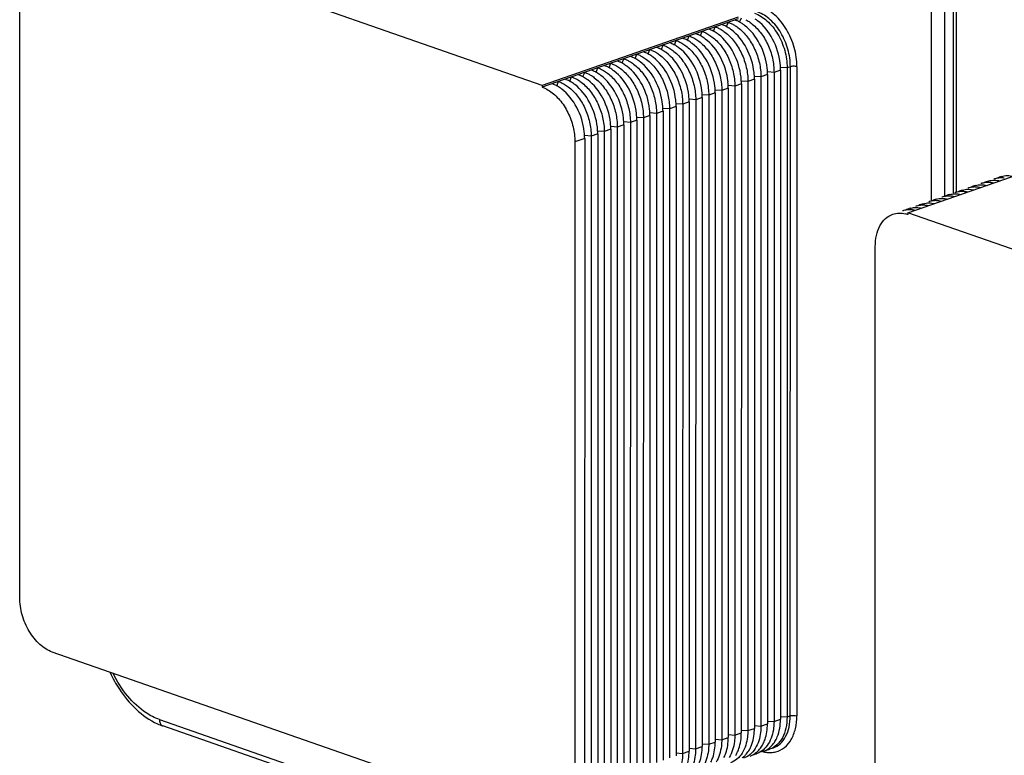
# Model space of a CAD drawing. Header units: millimetres. Extents: x -153 to 753, y 50 to 636.
# Tile 10 of 30: x 409 to 515, y 139 to 219. Entities that reach past the tile are written whole.
import ezdxf

# ---------------------------------------------------------------- set-up
doc = ezdxf.new("R2010")
doc.units = ezdxf.units.MM
doc.header["$LTSCALE"] = 23.1
doc.layers.get('0').update_dxf_attribs({"linetype": 'CONTINUOUS'})

msp = doc.modelspace()

# ---------------------------------------------------------------- linework, layer by layer
at = {"color": 7, "linetype": 'CONTINUOUS'}
for p, q in [((465.41, 211.38), (412.38, 229.88)), ((408.84, 155.94), (408.84, 226.24)), ((509.95, 199.72), (509.95, 223.66)), ((486.63, 218.78), (465.41, 211.38)), ((486.63, 218.59), (465.41, 211.19)), ((491.93, 213.29), (491.92, 142.99)), ((489.1, 212.3), (489.09, 142.01)), ((489.81, 212.55), (489.8, 142.25)), ((490.51, 212.79), (490.51, 142.5)), ((491.22, 213.04), (491.21, 142.75)), ((465.41, 211.38), (465.41, 211.19)), ((486.27, 211.31), (486.26, 141.02)), ((486.98, 211.56), (486.97, 141.27)), ((487.69, 211.81), (487.68, 141.51)), ((488.39, 212.05), (488.39, 141.76)), ((482.74, 210.08), (482.73, 139.79)), ((483.44, 210.33), (483.44, 140.03)), ((484.15, 210.57), (484.14, 140.28)), ((484.86, 210.82), (484.85, 140.53)), ((485.56, 211.07), (485.56, 140.77)), ((479.91, 209.1), (479.9, 138.8)), ((480.62, 209.34), (480.61, 139.05)), ((481.32, 209.59), (481.31, 139.29)), ((482.03, 209.83), (482.02, 139.54)), ((477.08, 208.11), (477.07, 137.82)), ((477.79, 208.36), (477.78, 138.06)), ((478.49, 208.6), (478.49, 138.31)), ((479.2, 208.85), (479.19, 138.56)), ((473.54, 206.88), (473.54, 136.58)), ((474.25, 207.12), (474.24, 136.83)), ((474.96, 207.37), (474.95, 137.08)), ((475.67, 207.62), (475.66, 137.32)), ((476.37, 207.86), (476.36, 137.57)), ((470.72, 205.89), (470.71, 135.6)), ((471.42, 206.14), (471.42, 135.84)), ((472.13, 206.38), (472.12, 136.09)), ((472.84, 206.63), (472.83, 136.34)), ((468.95, 205.27), (468.94, 134.98)), ((470.01, 205.64), (470, 135.35)), ((505.01, 197.58), (526.22, 204.97)), ((505.01, 197.58), (505.01, 197.39)), ((558.04, 179.09), (505.01, 197.58)), ((501.48, 123.64), (501.48, 193.94)), ((465.4, 131.53), (412.37, 150.02)), ((501.56, 115.09), (424.34, 142.02)), ((489.32, 139.26), (489.14, 139.19))]:
    msp.add_line(p, q, dxfattribs=at)
at = {"color": 9, "linetype": 'CONTINUOUS'}
for p, q in [((507.55, 198.86), (507.55, 224.36)), ((508.97, 224.36), (508.97, 199.35)), ((510.25, 223.41), (510.25, 199.82)), ((486.79, 218.25), (486.98, 218.71)), ((483.97, 217.27), (484.15, 217.73)), ((485.38, 217.76), (485.57, 218.22)), ((481.14, 216.28), (481.32, 216.74)), ((482.55, 216.78), (482.74, 217.23)), ((478.31, 215.3), (478.49, 215.75)), ((479.72, 215.79), (479.91, 216.25)), ((475.48, 214.31), (475.67, 214.77)), ((476.89, 214.8), (477.08, 215.26)), ((471.24, 212.83), (471.42, 213.29)), ((472.65, 213.32), (472.84, 213.78)), ((474.07, 213.82), (474.25, 214.28)), ((491.93, 213.29), (491.25, 213.34)), ((492.28, 213.41), (491.93, 213.29)), ((492.27, 143.12), (492.28, 213.41)), ((492.99, 213.41), (492.98, 143.12)), ((468.41, 211.85), (468.59, 212.3)), ((469.82, 212.34), (470.01, 212.8)), ((489.1, 212.3), (488.42, 212.35)), ((489.81, 212.55), (489.1, 212.3)), ((490.51, 212.79), (489.83, 212.85)), ((491.22, 213.04), (490.51, 212.79)), ((467, 211.35), (467.18, 211.81)), ((486.27, 211.31), (485.59, 211.37)), ((486.98, 211.56), (486.27, 211.31)), ((487.69, 211.81), (487, 211.86)), ((488.39, 212.05), (487.69, 211.81)), ((482.74, 210.08), (482.03, 209.83)), ((483.44, 210.33), (482.76, 210.38)), ((484.15, 210.57), (483.44, 210.33)), ((484.86, 210.82), (484.18, 210.88)), ((485.56, 211.07), (484.86, 210.82)), ((479.91, 209.1), (479.2, 208.85)), ((480.62, 209.34), (479.93, 209.4)), ((481.32, 209.59), (480.62, 209.34)), ((482.03, 209.83), (481.35, 209.89)), ((476.37, 207.86), (475.69, 207.92)), ((477.08, 208.11), (476.37, 207.86)), ((477.79, 208.36), (477.1, 208.41)), ((478.49, 208.6), (477.79, 208.36)), ((479.2, 208.85), (478.52, 208.9)), ((473.54, 206.88), (472.86, 206.93)), ((474.25, 207.12), (473.54, 206.88)), ((474.96, 207.37), (474.28, 207.43)), ((475.67, 207.62), (474.96, 207.37)), ((470.72, 205.89), (470.03, 205.95)), ((471.42, 206.14), (470.72, 205.89)), ((472.13, 206.38), (471.45, 206.44)), ((472.84, 206.63), (472.13, 206.38)), ((470.01, 205.64), (468.95, 205.27)), ((491.24, 143.05), (491.92, 142.99)), ((491.92, 142.99), (492.27, 143.12)), ((423.97, 142.72), (501.18, 115.79)), ((488.41, 142.06), (489.09, 142.01)), ((489.09, 142.01), (489.8, 142.25)), ((489.82, 142.55), (490.51, 142.5)), ((490.51, 142.5), (491.21, 142.75)), ((484.85, 140.53), (485.56, 140.77)), ((485.58, 141.08), (486.26, 141.02)), ((486.26, 141.02), (486.97, 141.27)), ((487, 141.57), (487.68, 141.51)), ((487.68, 141.51), (488.39, 141.76)), ((482.02, 139.54), (482.73, 139.79)), ((482.75, 140.09), (483.44, 140.03)), ((483.44, 140.03), (484.14, 140.28)), ((484.17, 140.58), (484.85, 140.53)), ((479.92, 139.1), (480.61, 139.05)), ((480.61, 139.05), (481.31, 139.29)), ((481.34, 139.6), (482.02, 139.54))]:
    msp.add_line(p, q, dxfattribs=at)
at = {"color": 7, "linetype": 'CONTINUOUS'}
for centre, radius, start, end in [((486.07, 214.88), 4.4, 52.8244, 56.8886), ((483.76, 214.84), 3.32, 65.8301, 70.7335), ((483.64, 214.57), 3.62, 62.0531, 65.8423), ((484.27, 214.66), 3.79, 61.2499, 62.076), ((485.19, 215.37), 3.28, 67.0366, 70.7506), ((485.13, 215.22), 3.44, 65.887, 67.0561), ((485.06, 215.06), 3.62, 62.0528, 65.8637), ((484.89, 214.74), 3.98, 56.8733, 62.0282), ((484.66, 214.39), 4.4, 52.8244, 56.8886), ((479.52, 213.36), 3.32, 65.8301, 70.7335), ((480.93, 213.85), 3.32, 65.8301, 70.7335), ((480.81, 213.58), 3.62, 62.0531, 65.8423), ((482.35, 214.34), 3.32, 65.8301, 70.7335), ((482.23, 214.07), 3.62, 62.0531, 65.8423), ((476.69, 212.37), 3.32, 65.8301, 70.7335), ((476.57, 212.1), 3.62, 62.0531, 65.8423), ((478.11, 212.87), 3.32, 65.8301, 70.7335), ((477.98, 212.59), 3.62, 62.0531, 65.8423), ((479.4, 213.09), 3.62, 62.0531, 65.8423), ((473.86, 211.39), 3.32, 65.8301, 70.7335), ((473.74, 211.12), 3.62, 62.0531, 65.8423), ((475.28, 211.88), 3.32, 65.8301, 70.7335), ((475.16, 211.61), 3.62, 62.0531, 65.8423), ((471.03, 210.4), 3.32, 65.8301, 70.7335), ((470.91, 210.13), 3.62, 62.0531, 65.8423), ((472.45, 210.89), 3.32, 65.8301, 70.7335), ((472.33, 210.62), 3.62, 62.0531, 65.8423), ((483.31, 212.54), 6.5, 0.0224, 6.3136), ((484.72, 213.04), 6.5, 0.0224, 6.3136), ((468.21, 209.41), 3.32, 65.8301, 70.7335), ((468.09, 209.14), 3.62, 62.0531, 65.8423), ((469.62, 209.91), 3.32, 65.8301, 70.7335), ((469.5, 209.64), 3.62, 62.0531, 65.8423), ((480.48, 211.56), 6.5, 0.0224, 6.3136), ((481.89, 212.05), 6.5, 0.0224, 6.3136), ((465.38, 208.43), 3.32, 65.8301, 70.7335), ((465.26, 208.16), 3.62, 62.0531, 65.8423), ((466.79, 208.92), 3.32, 65.8301, 70.7335), ((466.67, 208.65), 3.62, 62.0531, 65.8423), ((477.65, 210.57), 6.5, 0.0224, 6.3136), ((479.06, 211.06), 6.5, 0.0224, 6.3136), ((474.82, 209.59), 6.5, 0.0224, 6.3136), ((476.24, 210.08), 6.5, 0.0224, 6.3136), ((471.99, 208.6), 6.5, 0.0224, 6.3136), ((473.41, 209.09), 6.5, 0.0224, 6.3136), ((469.16, 207.61), 6.5, 0.0224, 6.3136), ((470.58, 208.11), 6.5, 0.0224, 6.3136), ((464.92, 206.14), 6.5, 0.0224, 6.3136), ((466.34, 206.63), 6.5, 0.0224, 6.3136), ((467.75, 207.12), 6.5, 0.0224, 6.3136), ((463.51, 205.64), 6.5, 0.0224, 6.3136), ((515.76, 199.42), 2.2, 106.1651, 112.6225), ((512.94, 198.41), 2.22, 112.636, 118.9909), ((512.93, 198.43), 2.2, 106.1651, 112.6225), ((513.64, 198.68), 2.2, 106.1651, 109.2174), ((513.64, 198.65), 2.22, 99.7294, 106.1517), ((514.35, 198.9), 2.22, 112.636, 118.9909), ((513.65, 198.59), 2.29, 93.4262, 99.7143), ((514.34, 198.92), 2.2, 106.1651, 112.6225), ((513.62, 198.1), 2.78, 75.9631, 81.4997), ((515.05, 199.17), 2.2, 106.1651, 109.2174), ((515.06, 199.15), 2.22, 99.7294, 106.1517), ((515.07, 199.08), 2.29, 93.4262, 99.7143), ((515.77, 199.39), 2.22, 112.636, 118.9909), ((509.4, 197.18), 2.22, 99.7294, 106.1517), ((509.41, 197.11), 2.29, 93.4262, 99.7143), ((510.11, 197.42), 2.22, 112.636, 118.9909), ((510.1, 197.45), 2.2, 106.1651, 112.6225), ((509.38, 196.63), 2.78, 75.9631, 81.4997), ((510.81, 197.69), 2.2, 106.1651, 109.2174), ((510.81, 197.67), 2.22, 99.7294, 106.1517), ((510.82, 197.6), 2.29, 93.4262, 99.7143), ((511.52, 197.91), 2.22, 112.636, 118.9909), ((511.51, 197.94), 2.2, 106.1651, 112.6225), ((510.79, 197.12), 2.78, 75.9631, 81.4997), ((512.22, 198.19), 2.2, 106.1651, 109.2174), ((512.23, 198.16), 2.22, 99.7294, 106.1517), ((512.24, 198.09), 2.29, 93.4262, 99.7143), ((512.21, 197.61), 2.78, 75.9631, 81.4997), ((506.56, 196.21), 2.2, 106.1651, 109.2174), ((506.57, 196.19), 2.22, 99.7294, 106.1517), ((506.58, 196.12), 2.29, 93.4262, 99.7143), ((507.28, 196.44), 2.22, 112.636, 118.9909), ((507.27, 196.46), 2.2, 106.1651, 112.6225), ((506.55, 195.64), 2.78, 75.9631, 81.4997), ((507.98, 196.71), 2.2, 106.1651, 109.2174), ((507.98, 196.68), 2.22, 99.7294, 106.1517), ((508, 196.61), 2.29, 93.4262, 99.7143), ((508.7, 196.93), 2.22, 112.636, 118.9909), ((508.69, 196.95), 2.2, 106.1651, 112.6225), ((507.96, 196.13), 2.78, 75.9631, 81.4997), ((509.39, 197.2), 2.2, 106.1651, 109.2174), ((505.15, 195.72), 2.2, 106.1651, 109.2174), ((505.16, 195.7), 2.22, 99.7294, 106.1517), ((504.02, 194.56), 3, 71.7504, 75.9735), ((505.17, 195.63), 2.29, 93.4262, 99.7143), ((505.87, 195.94), 2.22, 112.636, 118.9909), ((503.98, 194.43), 3.14, 70.7814, 71.7738), ((505.86, 195.97), 2.2, 106.1651, 112.6225), ((505.13, 195.15), 2.78, 75.9631, 81.4997), ((426.65, 148.61), 6.98, 245.4787, 250.7289), ((486.61, 141.44), 3.04, 322.7471, 327.9564), ((486.36, 141.6), 3.34, 327.9579, 332.8461), ((483.53, 140.61), 3.34, 327.9579, 332.8461), ((485.39, 140.8), 2.79, 317.2266, 322.7433), ((485.19, 140.95), 3.04, 322.7471, 327.9564), ((484.94, 141.1), 3.34, 327.9579, 332.8461), ((487.89, 141.11), 2.22, 279.4982, 289.1899), ((486.81, 141.29), 2.79, 317.2266, 322.7433), ((488.59, 141.35), 2.22, 289.247, 299.0302), ((488.55, 141.42), 2.3, 299.0432, 305.327), ((489.3, 141.6), 2.22, 279.4997, 286.1382), ((489.31, 141.58), 2.2, 286.1528, 289.2173)]:
    msp.add_arc(centre, radius, start, end, dxfattribs=at)
at = {"color": 9, "linetype": 'CONTINUOUS'}
msp.add_arc((490.13, 142.21), 3.08, 255.6473, 260.8646, dxfattribs=at)
for points, knots in [([(492.99, 213.41), (492.99, 214.11), (492.78, 215.52), (491.95, 217.46), (490.73, 219.02), (489.65, 219.73), (489.1, 219.92)], [0, 0, 0, 0, 0.262578, 0.53048, 0.781466, 1, 1, 1, 1]), ([(492.28, 213.41), (492.28, 214.04), (492.09, 215.33), (491.34, 217.09), (490.23, 218.51), (489.25, 219.15), (488.75, 219.33)], [0, 0, 0, 0, 0.262578, 0.53048, 0.781466, 1, 1, 1, 1]), ([(492.99, 213.41), (492.88, 213.45), (492.64, 213.47), (492.39, 213.45), (492.28, 213.41)], [0, 0, 0, 0, 0.500007, 1, 1, 1, 1]), ([(423.97, 142.72), (423.46, 142.9), (422.17, 143.56), (420.39, 145.24), (419.37, 146.85), (418.94, 147.73)], [0, 0, 0, 0, 0.221399, 0.592273, 1, 1, 1, 1]), ([(490.39, 139.63), (490.67, 139.73), (491.23, 140.07), (491.83, 140.88), (492.2, 141.93), (492.27, 142.71), (492.27, 143.12)], [0, 0, 0, 0, 0.21561, 0.449126, 0.710466, 1, 1, 1, 1]), ([(490.7, 139.22), (491.04, 139.3), (491.71, 139.64), (492.44, 140.55), (492.89, 141.75), (492.98, 142.65), (492.98, 143.12)], [0, 0, 0, 0, 0.21577, 0.447927, 0.708936, 1, 1, 1, 1]), ([(492.27, 143.12), (492.39, 143.15), (492.63, 143.18), (492.87, 143.15), (492.98, 143.12)], [0, 0, 0, 0, 0.499993, 1, 1, 1, 1]), ([(423.97, 142.72), (423.97, 142.59), (424, 142.35), (424.14, 142.14), (424.23, 142.08)], [0, 0, 0, 0, 0.545394, 1, 1, 1, 1]), ([(489.64, 139.18), (489.69, 139.17), (489.87, 139.15), (490.05, 139.14), (490.18, 139.14)], [0, 0, 0, 0, 0.25433, 1, 1, 1, 1])]:
    msp.add_open_spline(points, degree=3, knots=knots, dxfattribs=at)
at = {"color": 7, "linetype": 'CONTINUOUS'}
for points, knots in [([(488.39, 219.2), (488.89, 219.03), (489.87, 218.39), (490.99, 216.97), (491.74, 215.21), (491.93, 213.92), (491.93, 213.29)], [0, 0, 0, 0, 0.218534, 0.46952, 0.737422, 1, 1, 1, 1]), ([(484.15, 217.73), (484.19, 217.71), (484.36, 217.65), (484.51, 217.58), (484.63, 217.52)], [0, 0, 0, 0, 0.244738, 1, 1, 1, 1]), ([(484.63, 217.52), (484.68, 217.49), (484.87, 217.38), (485.06, 217.26), (485.19, 217.15)], [0, 0, 0, 0, 0.243815, 1, 1, 1, 1]), ([(485.9, 217.4), (485.85, 217.44), (485.67, 217.57), (485.48, 217.68), (485.34, 217.76)], [0, 0, 0, 0, 0.256373, 1, 1, 1, 1]), ([(485.57, 218.22), (485.61, 218.2), (485.77, 218.14), (485.93, 218.07), (486.04, 218.01)], [0, 0, 0, 0, 0.244738, 1, 1, 1, 1]), ([(486.09, 217.98), (486.14, 217.96), (486.31, 217.86), (486.48, 217.74), (486.61, 217.65)], [0, 0, 0, 0, 0.244345, 1, 1, 1, 1]), ([(486.61, 217.65), (486.98, 217.36), (487.68, 216.64), (488.47, 215.33), (488.97, 213.85), (489.1, 212.81), (489.1, 212.3)], [0, 0, 0, 0, 0.23369, 0.487049, 0.747305, 1, 1, 1, 1]), ([(489.77, 213.26), (489.67, 214.17), (489.13, 215.92), (488, 217.37), (487.31, 217.89)], [0, 0, 0, 0, 0.5175, 1, 1, 1, 1]), ([(487.46, 218.5), (487.51, 218.48), (487.7, 218.37), (487.89, 218.24), (488.02, 218.14)], [0, 0, 0, 0, 0.243815, 1, 1, 1, 1]), ([(488.02, 218.14), (488.4, 217.85), (489.1, 217.14), (489.88, 215.83), (490.39, 214.35), (490.51, 213.3), (490.51, 212.79)], [0, 0, 0, 0, 0.23369, 0.487049, 0.747305, 1, 1, 1, 1]), ([(491.18, 213.75), (491.08, 214.67), (490.54, 216.41), (489.41, 217.87), (488.73, 218.39)], [0, 0, 0, 0, 0.5175, 1, 1, 1, 1]), ([(481.32, 216.74), (481.36, 216.73), (481.53, 216.67), (481.69, 216.59), (481.8, 216.53)], [0, 0, 0, 0, 0.244738, 1, 1, 1, 1]), ([(481.8, 216.53), (481.85, 216.5), (482.04, 216.4), (482.23, 216.27), (482.36, 216.17)], [0, 0, 0, 0, 0.243815, 1, 1, 1, 1]), ([(483.07, 216.41), (483.03, 216.45), (482.85, 216.58), (482.66, 216.7), (482.51, 216.78)], [0, 0, 0, 0, 0.256373, 1, 1, 1, 1]), ([(482.74, 217.23), (482.78, 217.22), (482.94, 217.16), (483.1, 217.08), (483.22, 217.02)], [0, 0, 0, 0, 0.244738, 1, 1, 1, 1]), ([(483.22, 217.02), (483.26, 217), (483.46, 216.89), (483.64, 216.76), (483.78, 216.66)], [0, 0, 0, 0, 0.243815, 1, 1, 1, 1]), ([(483.78, 216.66), (484.16, 216.38), (484.85, 215.66), (485.64, 214.35), (486.14, 212.87), (486.27, 211.83), (486.27, 211.31)], [0, 0, 0, 0, 0.23369, 0.487049, 0.747305, 1, 1, 1, 1]), ([(484.49, 216.91), (484.44, 216.94), (484.26, 217.07), (484.07, 217.19), (483.92, 217.27)], [0, 0, 0, 0, 0.256373, 1, 1, 1, 1]), ([(486.94, 212.27), (486.84, 213.19), (486.3, 214.93), (485.17, 216.39), (484.49, 216.91)], [0, 0, 0, 0, 0.5175, 1, 1, 1, 1]), ([(485.19, 217.15), (485.57, 216.87), (486.27, 216.15), (487.05, 214.84), (487.56, 213.36), (487.69, 212.32), (487.69, 211.81)], [0, 0, 0, 0, 0.23369, 0.487049, 0.747305, 1, 1, 1, 1]), ([(488.35, 212.77), (488.25, 213.68), (487.71, 215.42), (486.59, 216.88), (485.9, 217.4)], [0, 0, 0, 0, 0.5175, 1, 1, 1, 1]), ([(478.49, 215.75), (478.53, 215.74), (478.7, 215.68), (478.86, 215.61), (478.97, 215.54)], [0, 0, 0, 0, 0.244738, 1, 1, 1, 1]), ([(478.97, 215.54), (479.02, 215.52), (479.22, 215.41), (479.4, 215.28), (479.54, 215.18)], [0, 0, 0, 0, 0.243815, 1, 1, 1, 1]), ([(480.24, 215.43), (480.2, 215.46), (480.02, 215.6), (479.83, 215.71), (479.68, 215.79)], [0, 0, 0, 0, 0.256373, 1, 1, 1, 1]), ([(479.91, 216.25), (479.95, 216.23), (480.11, 216.17), (480.27, 216.1), (480.39, 216.04)], [0, 0, 0, 0, 0.244738, 1, 1, 1, 1]), ([(482.7, 210.79), (482.6, 211.71), (482.06, 213.45), (480.93, 214.91), (480.24, 215.43)], [0, 0, 0, 0, 0.5175, 1, 1, 1, 1]), ([(480.39, 216.04), (480.44, 216.01), (480.63, 215.9), (480.82, 215.78), (480.95, 215.68)], [0, 0, 0, 0, 0.243815, 1, 1, 1, 1]), ([(480.95, 215.68), (481.33, 215.39), (482.03, 214.67), (482.81, 213.36), (483.32, 211.88), (483.44, 210.84), (483.44, 210.33)], [0, 0, 0, 0, 0.23369, 0.487049, 0.747305, 1, 1, 1, 1]), ([(481.66, 215.92), (481.61, 215.96), (481.43, 216.09), (481.24, 216.21), (481.09, 216.28)], [0, 0, 0, 0, 0.256373, 1, 1, 1, 1]), ([(484.11, 211.29), (484.01, 212.2), (483.47, 213.94), (482.34, 215.4), (481.66, 215.92)], [0, 0, 0, 0, 0.5175, 1, 1, 1, 1]), ([(482.36, 216.17), (482.74, 215.88), (483.44, 215.16), (484.22, 213.85), (484.73, 212.38), (484.86, 211.33), (484.86, 210.82)], [0, 0, 0, 0, 0.23369, 0.487049, 0.747305, 1, 1, 1, 1]), ([(485.53, 211.78), (485.43, 212.7), (484.89, 214.44), (483.76, 215.9), (483.07, 216.41)], [0, 0, 0, 0, 0.5175, 1, 1, 1, 1]), ([(476, 213.95), (475.96, 213.98), (475.77, 214.12), (475.58, 214.23), (475.44, 214.31)], [0, 0, 0, 0, 0.256373, 1, 1, 1, 1]), ([(475.67, 214.77), (475.71, 214.75), (475.87, 214.69), (476.03, 214.62), (476.14, 214.56)], [0, 0, 0, 0, 0.244738, 1, 1, 1, 1]), ([(476.14, 214.56), (476.19, 214.53), (476.39, 214.42), (476.57, 214.3), (476.71, 214.2)], [0, 0, 0, 0, 0.243815, 1, 1, 1, 1]), ([(477.41, 214.44), (477.37, 214.48), (477.19, 214.61), (477, 214.73), (476.85, 214.8)], [0, 0, 0, 0, 0.256373, 1, 1, 1, 1]), ([(477.08, 215.26), (477.12, 215.25), (477.28, 215.19), (477.44, 215.11), (477.56, 215.05)], [0, 0, 0, 0, 0.244738, 1, 1, 1, 1]), ([(479.87, 209.81), (479.77, 210.72), (479.23, 212.47), (478.1, 213.92), (477.41, 214.44)], [0, 0, 0, 0, 0.5175, 1, 1, 1, 1]), ([(477.56, 215.05), (477.61, 215.03), (477.8, 214.92), (477.99, 214.79), (478.12, 214.69)], [0, 0, 0, 0, 0.243815, 1, 1, 1, 1]), ([(478.12, 214.69), (478.5, 214.4), (479.2, 213.69), (479.98, 212.38), (480.49, 210.9), (480.62, 209.85), (480.62, 209.34)], [0, 0, 0, 0, 0.23369, 0.487049, 0.747305, 1, 1, 1, 1]), ([(478.83, 214.94), (478.78, 214.97), (478.6, 215.1), (478.41, 215.22), (478.27, 215.3)], [0, 0, 0, 0, 0.256373, 1, 1, 1, 1]), ([(481.28, 210.3), (481.18, 211.22), (480.64, 212.96), (479.51, 214.42), (478.83, 214.94)], [0, 0, 0, 0, 0.5175, 1, 1, 1, 1]), ([(479.54, 215.18), (479.91, 214.9), (480.61, 214.18), (481.39, 212.87), (481.9, 211.39), (482.03, 210.35), (482.03, 209.83)], [0, 0, 0, 0, 0.23369, 0.487049, 0.747305, 1, 1, 1, 1]), ([(471.42, 213.29), (471.46, 213.28), (471.63, 213.21), (471.79, 213.14), (471.9, 213.08)], [0, 0, 0, 0, 0.244738, 1, 1, 1, 1]), ([(473.17, 212.96), (473.13, 213), (472.95, 213.13), (472.76, 213.25), (472.61, 213.33)], [0, 0, 0, 0, 0.256373, 1, 1, 1, 1]), ([(472.84, 213.78), (472.88, 213.77), (473.04, 213.71), (473.2, 213.63), (473.32, 213.57)], [0, 0, 0, 0, 0.244738, 1, 1, 1, 1]), ([(473.32, 213.57), (473.36, 213.55), (473.56, 213.44), (473.74, 213.31), (473.88, 213.21)], [0, 0, 0, 0, 0.243815, 1, 1, 1, 1]), ([(474.59, 213.46), (474.54, 213.49), (474.36, 213.62), (474.17, 213.74), (474.02, 213.82)], [0, 0, 0, 0, 0.256373, 1, 1, 1, 1]), ([(474.25, 214.28), (474.29, 214.26), (474.46, 214.2), (474.61, 214.13), (474.73, 214.07)], [0, 0, 0, 0, 0.244738, 1, 1, 1, 1]), ([(477.04, 208.82), (476.94, 209.74), (476.4, 211.48), (475.27, 212.94), (474.59, 213.46)], [0, 0, 0, 0, 0.5175, 1, 1, 1, 1]), ([(474.73, 214.07), (474.78, 214.04), (474.97, 213.93), (475.16, 213.81), (475.29, 213.7)], [0, 0, 0, 0, 0.243815, 1, 1, 1, 1]), ([(475.29, 213.7), (475.67, 213.42), (476.37, 212.7), (477.15, 211.39), (477.66, 209.91), (477.79, 208.87), (477.79, 208.36)], [0, 0, 0, 0, 0.23369, 0.487049, 0.747305, 1, 1, 1, 1]), ([(478.45, 209.31), (478.35, 210.23), (477.82, 211.97), (476.69, 213.43), (476, 213.95)], [0, 0, 0, 0, 0.5175, 1, 1, 1, 1]), ([(476.71, 214.2), (477.09, 213.91), (477.78, 213.19), (478.57, 211.88), (479.07, 210.4), (479.2, 209.36), (479.2, 208.85)], [0, 0, 0, 0, 0.23369, 0.487049, 0.747305, 1, 1, 1, 1]), ([(468.59, 212.3), (468.64, 212.29), (468.8, 212.23), (468.96, 212.15), (469.07, 212.09)], [0, 0, 0, 0, 0.244738, 1, 1, 1, 1]), ([(470.34, 211.98), (470.3, 212.01), (470.12, 212.14), (469.93, 212.26), (469.78, 212.34)], [0, 0, 0, 0, 0.256373, 1, 1, 1, 1]), ([(470.01, 212.8), (470.05, 212.78), (470.21, 212.72), (470.37, 212.65), (470.49, 212.59)], [0, 0, 0, 0, 0.244738, 1, 1, 1, 1]), ([(470.49, 212.59), (470.54, 212.56), (470.73, 212.45), (470.92, 212.33), (471.05, 212.22)], [0, 0, 0, 0, 0.243815, 1, 1, 1, 1]), ([(471.05, 212.22), (471.43, 211.94), (472.13, 211.22), (472.91, 209.91), (473.42, 208.43), (473.54, 207.39), (473.54, 206.88)], [0, 0, 0, 0, 0.23369, 0.487049, 0.747305, 1, 1, 1, 1]), ([(471.76, 212.47), (471.71, 212.51), (471.53, 212.64), (471.34, 212.75), (471.2, 212.83)], [0, 0, 0, 0, 0.256373, 1, 1, 1, 1]), ([(474.21, 207.84), (474.11, 208.75), (473.57, 210.49), (472.44, 211.95), (471.76, 212.47)], [0, 0, 0, 0, 0.5175, 1, 1, 1, 1]), ([(471.9, 213.08), (471.95, 213.05), (472.15, 212.94), (472.33, 212.82), (472.47, 212.72)], [0, 0, 0, 0, 0.243815, 1, 1, 1, 1]), ([(472.47, 212.72), (472.84, 212.43), (473.54, 211.71), (474.32, 210.4), (474.83, 208.92), (474.96, 207.88), (474.96, 207.37)], [0, 0, 0, 0, 0.23369, 0.487049, 0.747305, 1, 1, 1, 1]), ([(475.63, 208.33), (475.53, 209.25), (474.99, 210.99), (473.86, 212.45), (473.17, 212.96)], [0, 0, 0, 0, 0.5175, 1, 1, 1, 1]), ([(473.88, 213.21), (474.26, 212.92), (474.95, 212.21), (475.74, 210.9), (476.25, 209.42), (476.37, 208.38), (476.37, 207.86)], [0, 0, 0, 0, 0.23369, 0.487049, 0.747305, 1, 1, 1, 1]), ([(465.41, 211.19), (465.48, 211.17), (465.75, 211.06), (466.01, 210.92), (466.2, 210.8)], [0, 0, 0, 0, 0.241418, 1, 1, 1, 1]), ([(467.52, 210.99), (467.47, 211.03), (467.29, 211.16), (467.1, 211.28), (466.95, 211.35)], [0, 0, 0, 0, 0.256373, 1, 1, 1, 1]), ([(467.18, 211.81), (467.22, 211.8), (467.38, 211.74), (467.54, 211.66), (467.66, 211.6)], [0, 0, 0, 0, 0.244738, 1, 1, 1, 1]), ([(467.66, 211.6), (467.71, 211.57), (467.9, 211.47), (468.09, 211.34), (468.22, 211.24)], [0, 0, 0, 0, 0.243815, 1, 1, 1, 1]), ([(468.22, 211.24), (468.6, 210.95), (469.3, 210.24), (470.08, 208.93), (470.59, 207.45), (470.72, 206.4), (470.72, 205.89)], [0, 0, 0, 0, 0.23369, 0.487049, 0.747305, 1, 1, 1, 1]), ([(468.93, 211.49), (468.88, 211.52), (468.7, 211.65), (468.51, 211.77), (468.37, 211.85)], [0, 0, 0, 0, 0.256373, 1, 1, 1, 1]), ([(471.38, 206.85), (471.28, 207.77), (470.74, 209.51), (469.61, 210.97), (468.93, 211.49)], [0, 0, 0, 0, 0.5175, 1, 1, 1, 1]), ([(469.07, 212.09), (469.12, 212.07), (469.32, 211.96), (469.5, 211.83), (469.64, 211.73)], [0, 0, 0, 0, 0.243815, 1, 1, 1, 1]), ([(469.64, 211.73), (470.01, 211.45), (470.71, 210.73), (471.49, 209.42), (472, 207.94), (472.13, 206.9), (472.13, 206.38)], [0, 0, 0, 0, 0.23369, 0.487049, 0.747305, 1, 1, 1, 1]), ([(472.8, 207.34), (472.7, 208.26), (472.16, 210), (471.03, 211.46), (470.34, 211.98)], [0, 0, 0, 0, 0.5175, 1, 1, 1, 1]), ([(466.2, 210.8), (466.61, 210.53), (467.38, 209.82), (468.24, 208.48), (468.81, 206.92), (468.95, 205.82), (468.95, 205.27)], [0, 0, 0, 0, 0.230096, 0.483047, 0.745107, 1, 1, 1, 1]), ([(469.97, 206.36), (469.87, 207.27), (469.33, 209.01), (468.2, 210.47), (467.52, 210.99)], [0, 0, 0, 0, 0.5175, 1, 1, 1, 1]), ([(515.14, 201.53), (515.34, 201.59), (515.77, 201.65), (516.2, 201.59), (516.41, 201.54)], [0, 0, 0, 0, 0.488084, 1, 1, 1, 1]), ([(512.32, 200.54), (512.52, 200.6), (512.95, 200.66), (513.37, 200.6), (513.59, 200.55)], [0, 0, 0, 0, 0.488084, 1, 1, 1, 1]), ([(514.03, 200.85), (513.99, 200.86), (513.82, 200.88), (513.64, 200.88), (513.52, 200.87)], [0, 0, 0, 0, 0.254416, 1, 1, 1, 1]), ([(513.73, 201.04), (513.93, 201.09), (514.36, 201.15), (514.79, 201.1), (515, 201.04)], [0, 0, 0, 0, 0.488084, 1, 1, 1, 1]), ([(515.44, 201.34), (515.4, 201.35), (515.23, 201.37), (515.06, 201.37), (514.93, 201.37)], [0, 0, 0, 0, 0.254416, 1, 1, 1, 1]), ([(509.79, 199.37), (509.74, 199.38), (509.57, 199.4), (509.4, 199.4), (509.27, 199.4)], [0, 0, 0, 0, 0.254416, 1, 1, 1, 1]), ([(509.49, 199.56), (509.69, 199.62), (510.12, 199.67), (510.55, 199.62), (510.76, 199.57)], [0, 0, 0, 0, 0.488084, 1, 1, 1, 1]), ([(511.2, 199.86), (511.16, 199.87), (510.99, 199.89), (510.82, 199.9), (510.69, 199.89)], [0, 0, 0, 0, 0.254416, 1, 1, 1, 1]), ([(510.9, 200.05), (511.1, 200.11), (511.53, 200.17), (511.96, 200.11), (512.17, 200.06)], [0, 0, 0, 0, 0.488084, 1, 1, 1, 1]), ([(512.62, 200.36), (512.57, 200.36), (512.4, 200.38), (512.23, 200.39), (512.1, 200.38)], [0, 0, 0, 0, 0.254416, 1, 1, 1, 1]), ([(506.96, 198.39), (506.92, 198.39), (506.75, 198.41), (506.57, 198.42), (506.44, 198.41)], [0, 0, 0, 0, 0.254416, 1, 1, 1, 1]), ([(506.66, 198.57), (506.86, 198.63), (507.29, 198.69), (507.72, 198.63), (507.93, 198.58)], [0, 0, 0, 0, 0.488084, 1, 1, 1, 1]), ([(508.37, 198.88), (508.33, 198.88), (508.16, 198.91), (507.99, 198.91), (507.86, 198.9)], [0, 0, 0, 0, 0.254416, 1, 1, 1, 1]), ([(508.07, 199.06), (508.27, 199.12), (508.7, 199.18), (509.13, 199.13), (509.34, 199.07)], [0, 0, 0, 0, 0.488084, 1, 1, 1, 1]), ([(501.48, 193.94), (501.48, 194.34), (501.55, 195.12), (501.92, 196.17), (502.52, 196.99), (503.08, 197.33), (503.37, 197.43)], [0, 0, 0, 0, 0.289537, 0.55088, 0.784395, 1, 1, 1, 1]), ([(503.37, 197.43), (503.58, 197.5), (504.05, 197.59), (504.52, 197.53), (504.75, 197.47)], [0, 0, 0, 0, 0.487866, 1, 1, 1, 1]), ([(505.55, 197.89), (505.5, 197.9), (505.33, 197.92), (505.16, 197.92), (505.03, 197.92)], [0, 0, 0, 0, 0.254416, 1, 1, 1, 1]), ([(505.74, 198.16), (505.8, 198.17), (506.06, 198.17), (506.32, 198.13), (506.52, 198.09)], [0, 0, 0, 0, 0.243961, 1, 1, 1, 1]), ([(412.37, 150.02), (411.87, 150.2), (410.89, 150.84), (409.78, 152.26), (409.03, 154.02), (408.84, 155.31), (408.84, 155.94)], [0, 0, 0, 0, 0.218534, 0.46952, 0.737422, 1, 1, 1, 1]), ([(418.63, 147.8), (418.92, 147.18), (420.14, 144.96), (422.06, 143.03), (423.75, 142.26)], [0, 0, 0, 0, 0.269976, 1, 1, 1, 1]), ([(491.92, 142.99), (491.92, 142.59), (491.85, 141.81), (491.48, 140.76), (490.87, 139.94), (490.32, 139.6), (490.03, 139.5)], [0, 0, 0, 0, 0.289533, 0.550873, 0.78439, 1, 1, 1, 1]), ([(489.09, 142.01), (489.09, 141.78), (489.05, 140.94), (488.8, 140.1), (488.48, 139.58)], [0, 0, 0, 0, 0.272227, 1, 1, 1, 1]), ([(489.33, 140.07), (489.41, 140.23), (489.7, 140.92), (489.8, 141.68), (489.8, 142.25)], [0, 0, 0, 0, 0.232191, 1, 1, 1, 1]), ([(490.51, 142.5), (490.51, 142.27), (490.46, 141.43), (490.22, 140.59), (489.89, 140.07)], [0, 0, 0, 0, 0.272227, 1, 1, 1, 1]), ([(490.6, 140.32), (490.7, 140.48), (491.08, 141.24), (491.21, 142.1), (491.21, 142.75)], [0, 0, 0, 0, 0.229378, 1, 1, 1, 1]), ([(485.08, 138.6), (485.16, 138.75), (485.45, 139.44), (485.56, 140.2), (485.56, 140.77)], [0, 0, 0, 0, 0.232191, 1, 1, 1, 1]), ([(486.26, 141.02), (486.26, 140.79), (486.22, 139.95), (485.97, 139.11), (485.65, 138.59)], [0, 0, 0, 0, 0.272227, 1, 1, 1, 1]), ([(486.5, 139.09), (486.58, 139.24), (486.87, 139.93), (486.97, 140.69), (486.97, 141.27)], [0, 0, 0, 0, 0.232191, 1, 1, 1, 1]), ([(487.68, 141.51), (487.68, 141.28), (487.63, 140.45), (487.39, 139.61), (487.06, 139.09)], [0, 0, 0, 0, 0.272227, 1, 1, 1, 1]), ([(487.91, 139.58), (487.99, 139.74), (488.28, 140.43), (488.39, 141.19), (488.39, 141.76)], [0, 0, 0, 0, 0.232191, 1, 1, 1, 1]), ([(482.25, 137.61), (482.33, 137.76), (482.63, 138.45), (482.73, 139.21), (482.73, 139.79)], [0, 0, 0, 0, 0.232191, 1, 1, 1, 1]), ([(483.44, 140.03), (483.44, 139.81), (483.39, 138.97), (483.15, 138.13), (482.82, 137.61)], [0, 0, 0, 0, 0.272227, 1, 1, 1, 1]), ([(483.67, 138.1), (483.75, 138.26), (484.04, 138.95), (484.14, 139.71), (484.14, 140.28)], [0, 0, 0, 0, 0.232191, 1, 1, 1, 1]), ([(484.85, 140.53), (484.85, 140.3), (484.8, 139.46), (484.56, 138.62), (484.24, 138.1)], [0, 0, 0, 0, 0.272227, 1, 1, 1, 1]), ([(489.89, 140.07), (489.74, 139.83), (489.37, 139.39), (488.87, 139.1), (488.62, 139.01)], [0, 0, 0, 0, 0.516591, 1, 1, 1, 1]), ([(489.88, 139.55), (489.92, 139.57), (490.06, 139.67), (490.18, 139.79), (490.27, 139.89)], [0, 0, 0, 0, 0.2462, 1, 1, 1, 1]), ([(490.27, 139.89), (490.3, 139.92), (490.42, 140.06), (490.53, 140.2), (490.6, 140.32)], [0, 0, 0, 0, 0.244784, 1, 1, 1, 1]), ([(480.61, 139.05), (480.61, 138.82), (480.56, 137.98), (480.32, 137.14), (479.99, 136.62)], [0, 0, 0, 0, 0.272227, 1, 1, 1, 1]), ([(480.84, 137.12), (480.92, 137.27), (481.21, 137.96), (481.31, 138.72), (481.31, 139.29)], [0, 0, 0, 0, 0.232191, 1, 1, 1, 1]), ([(482.02, 139.54), (482.02, 139.31), (481.98, 138.48), (481.73, 137.63), (481.41, 137.12)], [0, 0, 0, 0, 0.272227, 1, 1, 1, 1]), ([(487.06, 139.09), (486.91, 138.84), (486.54, 138.4), (486.05, 138.11), (485.79, 138.02)], [0, 0, 0, 0, 0.516591, 1, 1, 1, 1]), ([(487.05, 138.56), (487.09, 138.58), (487.23, 138.69), (487.35, 138.81), (487.44, 138.9)], [0, 0, 0, 0, 0.2462, 1, 1, 1, 1]), ([(488.48, 139.58), (488.32, 139.33), (487.96, 138.9), (487.46, 138.61), (487.2, 138.52)], [0, 0, 0, 0, 0.516591, 1, 1, 1, 1]), ([(488.47, 139.05), (488.5, 139.08), (488.64, 139.18), (488.77, 139.3), (488.86, 139.39)], [0, 0, 0, 0, 0.2462, 1, 1, 1, 1])]:
    msp.add_open_spline(points, degree=3, knots=knots, dxfattribs=at)
for points in [[(505.25, 198.08), (505.41, 198.12), (505.57, 198.15), (505.74, 198.16)], [(487.91, 138.76), (488.11, 138.83), (488.3, 138.93), (488.47, 139.05)]]:
    msp.add_open_spline(points, degree=3, dxfattribs=at)
at = {"color": 9, "linetype": 'CONTINUOUS'}
for points in [[(424.23, 142.08), (424.27, 142.06), (424.3, 142.04), (424.34, 142.02)], [(490.18, 139.14), (490.36, 139.15), (490.53, 139.17), (490.7, 139.22)]]:
    msp.add_open_spline(points, degree=3, dxfattribs=at)

doc.saveas('drawing.dxf')
